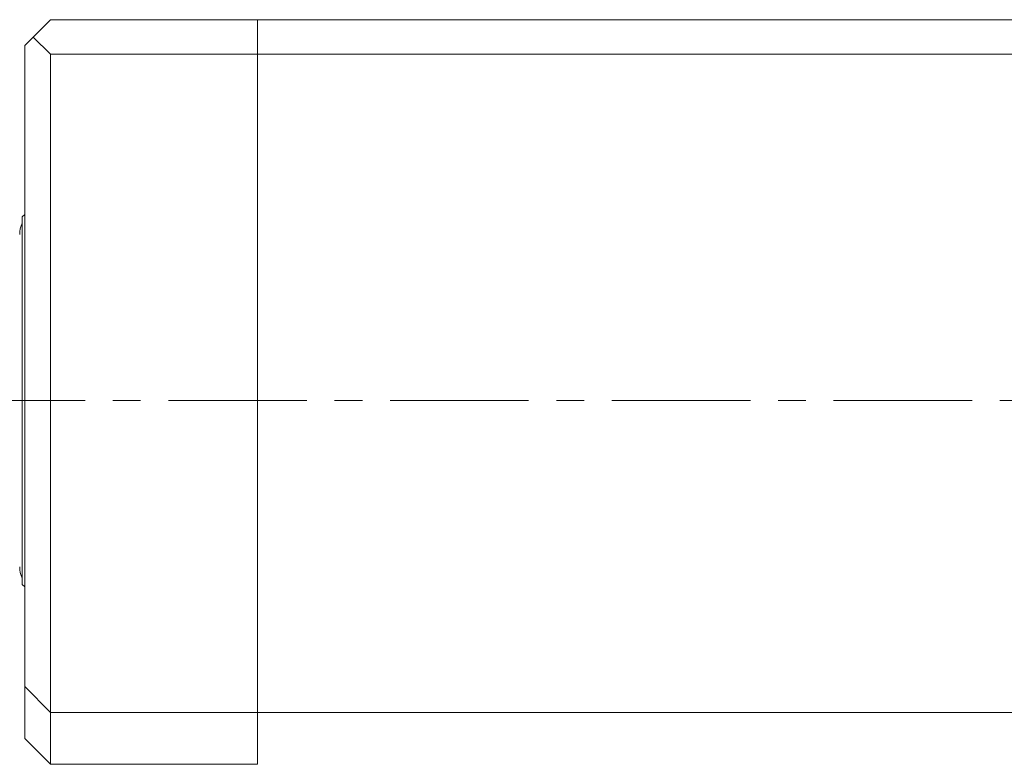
# Model space of a CAD drawing. Header units: inches. Extents: x 1.9 to 39.5, y 2.6 to 32.8.
# Tile 17 of 30: x 3.8 to 7.4, y 16.6 to 19.3. Entities that reach past the tile are written whole.
import ezdxf

# ---------------------------------------------------------------- set-up
doc = ezdxf.new("R2010")
doc.units = ezdxf.units.IN
doc.header["$MEASUREMENT"] = 0
doc.linetypes.add('CENTERX2', pattern=[0.8, 0.5, -0.1, 0.1, -0.1])

msp = doc.modelspace()

# ---------------------------------------------------------------- linework, layer by layer
at = {"color": 7, "linetype": 'Continuous', "lineweight": 15}
for p, q in [((3.8553, 19.2703), (3.9178, 19.3328)), ((3.9178, 19.3328), (4.6648, 19.3328)), ((4.6648, 19.2078), (4.6648, 19.3328)), ((4.6648, 19.3328), (8.9858, 19.3328)), ((3.8553, 19.2703), (3.8248, 19.2398)), ((3.9178, 19.2078), (3.8553, 19.2703)), ((3.8248, 16.9258), (3.8248, 19.2398)), ((3.9178, 19.2078), (3.9178, 16.8328)), ((4.6648, 19.2078), (3.9178, 19.2078)), ((8.9858, 19.2078), (4.6648, 19.2078)), ((4.6648, 19.2078), (4.6648, 16.8328)), ((3.8248, 18.6301), (3.8155, 18.6208)), ((3.8155, 17.8843), (3.8155, 18.6208)), ((3.8155, 17.2948), (3.8155, 17.8843)), ((3.8155, 17.2948), (3.8248, 17.2855)), ((3.9178, 16.8328), (3.8248, 16.9258)), ((3.8248, 16.7383), (3.8248, 16.9258)), ((4.6648, 16.8328), (3.9178, 16.8328)), ((3.9178, 16.8328), (3.9178, 16.6453)), ((8.9858, 16.8328), (4.6648, 16.8328)), ((4.6648, 16.8328), (4.6648, 16.6453)), ((6.7284, 16.8328), (6.7284, 16.8322)), ((6.8715, 16.8322), (6.8715, 16.8328)), ((3.8248, 16.7383), (3.9178, 16.6453)), ((3.9178, 16.6453), (4.6648, 16.6453))]:
    msp.add_line(p, q, dxfattribs=at)
at = {"color": 7, "linetype": 'CENTERX2', "lineweight": 0}
msp.add_line((1.943, 17.9578), (12.7758, 17.9578), dxfattribs=at)
at = {"color": 7, "linetype": 'Continuous', "lineweight": 15}
for centre, start, end in [((3.9001, 18.5579), 154.6572, 180), ((3.9001, 17.3577), 180, 205.3428)]:
    msp.add_arc(centre, 0.0937, start, end, dxfattribs=at)

doc.saveas('drawing.dxf')
